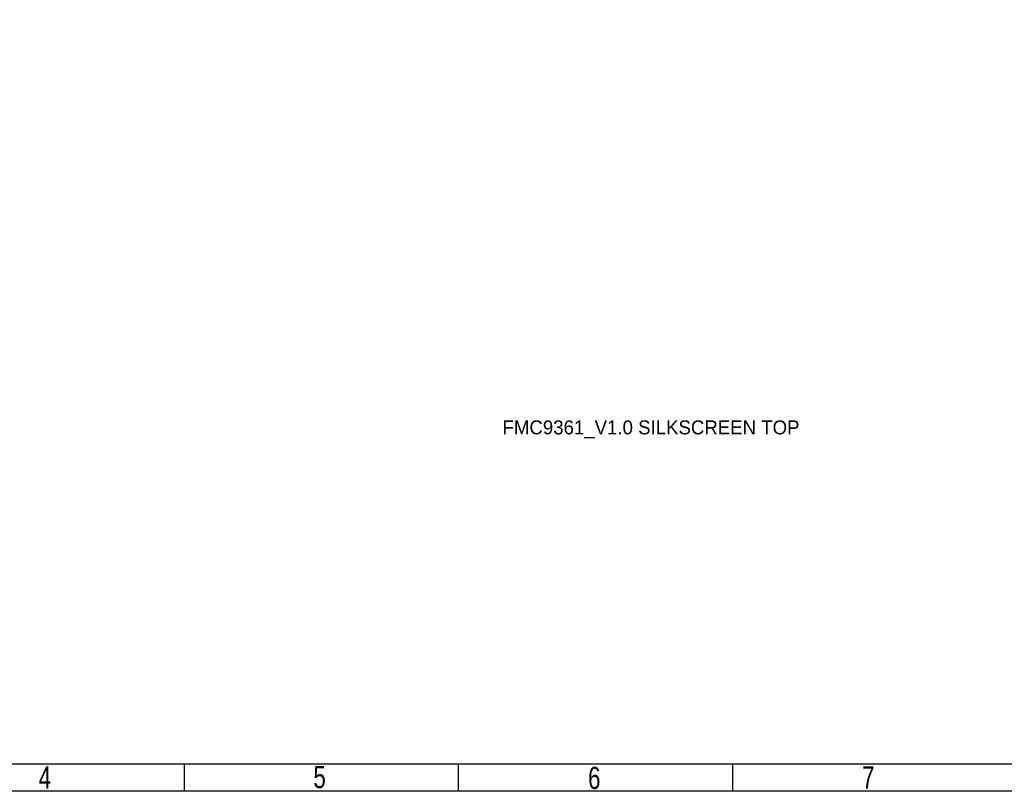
# Model space of a CAD drawing. Extents: x -225 to 585, y -158 to 406.
# Tile 2 of 39: x -50 to 130, y -158 to -17. Entities that reach past the tile are written whole.
import ezdxf

# ---------------------------------------------------------------- set-up
doc = ezdxf.new("R2010")
doc.units = 0
for name, color, linetype in [('BOARD_GEOMETRY_DIMENSION', 2, 'CONTINUOUS'), ('BOARD_GEOMETRY_SILKSCREEN_TOP', 1, 'CONTINUOUS'), ('PACKAGE_GEOMETRY_SILKSCREEN_TOP', 4, 'CONTINUOUS')]:
    doc.layers.add(name, color=color, linetype=linetype)

msp = doc.modelspace()

# ---------------------------------------------------------------- linework, layer by layer
at = {"layer": 'BOARD_GEOMETRY_DIMENSION'}
msp.add_lwpolyline([(-224.79, -158.115), (-224.79, 405.885142), (585.209904, 405.885142), (585.209904, -158.115)], close=True, dxfattribs=at)
for points in [[(-219.79001, -153.11501), (580.209914, -153.11501)], [(-19.789902, -158.115), (-19.789902, -153.11501)], [(30.209998, -158.115), (30.209998, -153.11501)], [(80.210152, -158.115), (80.210152, -153.11501)]]:
    msp.add_lwpolyline(points, dxfattribs=at)
at = {"layer": 'BOARD_GEOMETRY_SILKSCREEN_TOP'}
msp.add_lwpolyline([(-224.79, -158.115), (-224.79, 405.885142), (585.209904, 405.885142), (585.209904, -158.115)], close=True, dxfattribs=at)
for points in [[(-219.79001, -153.11501), (580.209914, -153.11501)], [(-19.789902, -158.115), (-19.789902, -153.11501)], [(30.209998, -158.115), (30.209998, -153.11501)], [(80.210152, -158.115), (80.210152, -153.11501)]]:
    msp.add_lwpolyline(points, dxfattribs=at)

# ---------------------------------------------------------------- texts
at = {"layer": 'BOARD_GEOMETRY_DIMENSION', "width": 0.75}
for s, p in [('4', (-46.390052, -157.614874)), ('5', (3.727196, -157.53207)), ('6', (53.830474, -157.70479)), ('7', (103.810054, -157.614874))]:
    msp.add_text(s, height=4.064, dxfattribs=at).set_placement(p)
at = {"layer": 'BOARD_GEOMETRY_SILKSCREEN_TOP', "width": 0.75}
for s, p in [('4', (-46.390052, -157.614874)), ('5', (3.727196, -157.53207)), ('6', (53.830474, -157.70479)), ('7', (103.810054, -157.614874))]:
    msp.add_text(s, height=4.064, dxfattribs=at).set_placement(p)
at = {"layer": 'PACKAGE_GEOMETRY_SILKSCREEN_TOP'}
msp.add_text('FMC9361_V1.0 SILKSCREEN TOP', height=2.54, dxfattribs=at).set_placement((38.227, -92.964))

doc.saveas('drawing.dxf')
